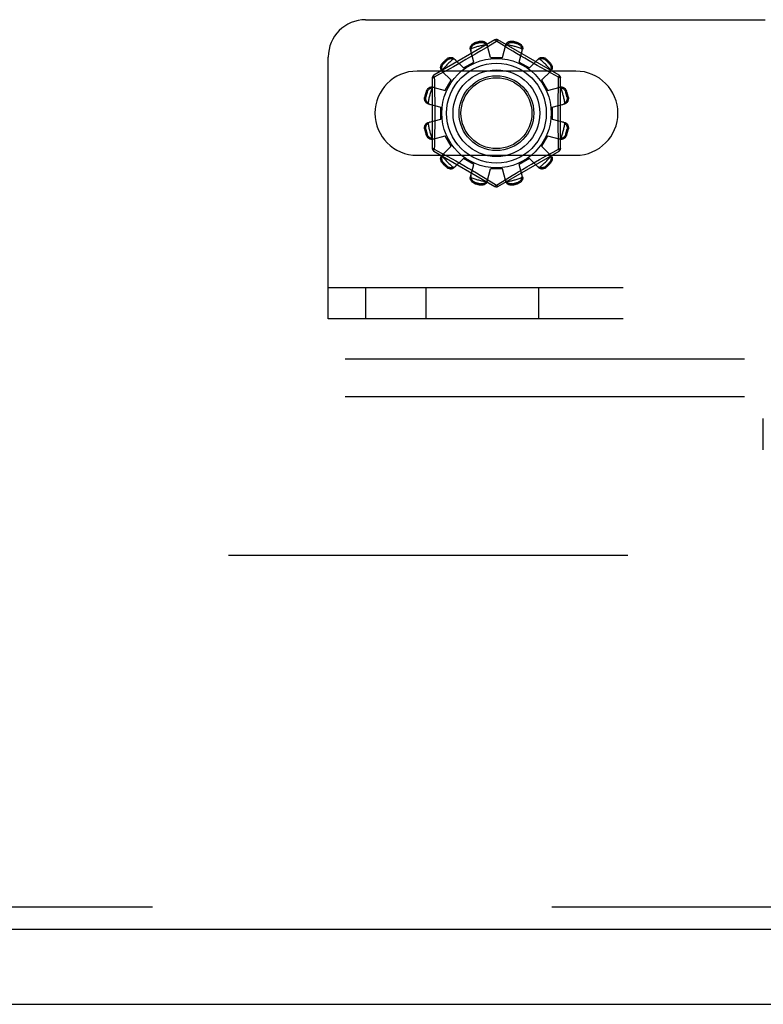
# Model space of a CAD drawing. Header units: inches. Extents: x 0 to 243, y 0 to 157.
# Tile 74 of 256: x 87.3 to 89.78, y 41.07 to 44.36. Entities that reach past the tile are written whole.
import ezdxf

# ---------------------------------------------------------------- set-up
doc = ezdxf.new("R2010")
doc.units = ezdxf.units.IN
doc.header["$LTSCALE"] = 13.357143
doc.header["$MEASUREMENT"] = 0
doc.linetypes.add('HIDDEN', pattern=[0.2, 0.1, -0.1])
doc.layers.get('0').update_dxf_attribs({"linetype": 'CONTINUOUS'})
for name, color, linetype in [('DEFAULT_2', 8, 'HIDDEN'), ('RIGHTHAND_DOOR_ASSEMBLY', 7, 'CONTINUOUS'), ('SUBPANEL', 7, 'CONTINUOUS')]:
    doc.layers.add(name, color=color, linetype=linetype)

msp = doc.modelspace()

# ---------------------------------------------------------------- linework, layer by layer
at = {"color": 7, "linetype": 'Continuous'}
msp.add_line((44.4905, 41.0714), (104.3865, 41.0714), dxfattribs=at)
at = {"layer": 'DEFAULT_2', "color": 8, "linetype": 'HIDDEN'}
for p, q in [((88.4542, 44.3629), (97.2042, 44.3629)), ((88.8867, 44.2952), (88.6822, 44.1772)), ((88.8187, 44.2854), (88.8197, 44.2816)), ((88.8385, 44.2866), (88.8375, 44.2904)), ((88.8917, 44.2906), (88.8568, 44.2694)), ((88.8717, 44.2364), (88.8607, 44.2787)), ((88.8952, 44.2885), (88.8917, 44.2906)), ((88.9149, 44.2765), (88.8952, 44.2885)), ((89.1012, 44.1772), (88.8967, 44.2952)), ((88.9117, 44.2364), (88.9227, 44.2787)), ((88.9292, 44.2678), (88.9149, 44.2765)), ((88.9459, 44.2904), (88.9449, 44.2866)), ((88.9638, 44.2816), (88.9648, 44.2854)), ((88.3292, 43.3629), (88.3292, 44.2379)), ((88.8047, 44.2383), (88.7897, 44.2296)), ((88.816, 44.2215), (88.8045, 44.2636)), ((88.8193, 44.2469), (88.8047, 44.2383)), ((88.8568, 44.2694), (88.8395, 44.259)), ((88.946, 44.2577), (88.9292, 44.2678)), ((88.9587, 44.2502), (88.946, 44.2577)), ((88.9723, 44.2421), (88.9587, 44.2502)), ((88.9674, 44.2215), (88.979, 44.2636)), ((88.9865, 44.2338), (88.9723, 44.2421)), ((88.711, 44.2174), (88.7138, 44.2146)), ((88.7276, 44.2284), (88.7248, 44.2312)), ((88.7476, 44.2057), (88.7354, 44.1989)), ((88.7609, 44.2131), (88.7476, 44.2057)), ((88.7508, 44.2326), (88.7814, 44.2015)), ((88.775, 44.2211), (88.7609, 44.2131)), ((88.7897, 44.2296), (88.775, 44.2211)), ((88.7814, 44.2015), (88.816, 44.2215)), ((88.8717, 44.2364), (88.9117, 44.2364)), ((88.9674, 44.2215), (89.002, 44.2015)), ((89.0007, 44.2256), (88.9865, 44.2338)), ((89.0145, 44.2177), (89.0007, 44.2256)), ((89.002, 44.2015), (89.0327, 44.2326)), ((89.0277, 44.2103), (89.0145, 44.2177)), ((89.04, 44.2034), (89.0277, 44.2103)), ((89.0586, 44.2312), (89.0559, 44.2284)), ((89.0697, 44.2146), (89.0724, 44.2174)), ((89.1574, 44.1911), (88.6261, 44.1911)), ((88.7015, 44.1803), (88.6837, 44.1706)), ((88.7193, 44.19), (88.7015, 44.1803)), ((88.7096, 44.1914), (88.7406, 44.1608)), ((88.7354, 44.1989), (88.7193, 44.19)), ((89.0565, 44.1942), (89.04, 44.2034)), ((89.0428, 44.1608), (89.0739, 44.1914)), ((89.075, 44.1841), (89.0565, 44.1942)), ((89.0997, 44.1706), (89.075, 44.1841)), ((88.6772, 44.1685), (88.6772, 43.9324)), ((88.6837, 44.1706), (88.684, 44.1588)), ((88.7206, 44.1261), (88.7406, 44.1608)), ((89.0428, 44.1608), (89.0628, 44.1261)), ((89.1062, 43.9324), (89.1062, 44.1685)), ((88.6606, 44.1225), (88.6568, 44.1235)), ((88.6786, 44.1377), (88.7206, 44.1261)), ((89.0628, 44.1261), (89.1049, 44.1377)), ((89.1266, 44.1235), (89.1228, 44.1225)), ((88.6518, 44.1046), (88.6556, 44.1036)), ((88.6635, 44.0815), (88.7057, 44.0704)), ((89.0777, 44.0704), (89.1199, 44.0815)), ((89.1279, 44.1036), (89.1317, 44.1046)), ((88.7057, 44.0304), (88.7057, 44.0704)), ((89.0777, 44.0704), (89.0777, 44.0304)), ((88.6635, 44.0194), (88.7057, 44.0304)), ((89.0777, 44.0304), (89.1199, 44.0194)), ((88.6556, 43.9973), (88.6518, 43.9963)), ((88.6568, 43.9774), (88.6606, 43.9784)), ((88.6786, 43.9632), (88.7206, 43.9748)), ((88.7406, 43.9401), (88.7206, 43.9748)), ((89.0628, 43.9748), (89.0428, 43.9401)), ((89.0628, 43.9748), (89.1049, 43.9632)), ((89.1228, 43.9784), (89.1266, 43.9774)), ((89.1317, 43.9963), (89.1279, 43.9973)), ((89.0997, 43.9303), (89.0994, 43.9421)), ((88.6261, 43.9098), (89.1574, 43.9098)), ((88.6822, 43.9237), (88.8867, 43.8057)), ((88.6837, 43.9303), (88.7084, 43.9168)), ((88.7084, 43.9168), (88.7269, 43.9067)), ((88.7096, 43.9095), (88.7406, 43.9401)), ((88.8967, 43.8057), (89.1012, 43.9237)), ((89.0428, 43.9401), (89.0739, 43.9095)), ((89.0481, 43.902), (89.0641, 43.9109)), ((89.0641, 43.9109), (89.0819, 43.9206)), ((89.0819, 43.9206), (89.0997, 43.9303)), ((88.7138, 43.8863), (88.711, 43.8835)), ((88.7269, 43.9067), (88.7434, 43.8975)), ((88.7434, 43.8975), (88.7558, 43.8906)), ((88.7508, 43.8683), (88.7814, 43.8994)), ((88.7558, 43.8906), (88.769, 43.8832)), ((88.769, 43.8832), (88.7828, 43.8753)), ((88.816, 43.8794), (88.7814, 43.8994)), ((88.8045, 43.8373), (88.816, 43.8794)), ((89.002, 43.8994), (88.9674, 43.8794)), ((88.979, 43.8373), (88.9674, 43.8794)), ((88.9937, 43.8713), (89.0085, 43.8798)), ((89.002, 43.8994), (89.0327, 43.8683)), ((89.0085, 43.8798), (89.0226, 43.8878)), ((89.0226, 43.8878), (89.0359, 43.8952)), ((89.0359, 43.8952), (89.0481, 43.902)), ((89.0724, 43.8835), (89.0697, 43.8863)), ((88.7248, 43.8697), (88.7276, 43.8725)), ((88.7828, 43.8753), (88.797, 43.8671)), ((88.797, 43.8671), (88.8111, 43.8588)), ((88.8111, 43.8588), (88.8248, 43.8507)), ((88.8248, 43.8507), (88.8375, 43.8432)), ((88.8375, 43.8432), (88.8542, 43.8331)), ((88.8607, 43.8222), (88.8717, 43.8644)), ((88.9117, 43.8644), (88.8717, 43.8644)), ((88.9227, 43.8222), (88.9117, 43.8644)), ((88.9641, 43.854), (88.9788, 43.8626)), ((88.9788, 43.8626), (88.9937, 43.8713)), ((89.0559, 43.8725), (89.0586, 43.8697)), ((88.8197, 43.8193), (88.8187, 43.8155)), ((88.8375, 43.8105), (88.8385, 43.8143)), ((88.8542, 43.8331), (88.8686, 43.8244)), ((88.8686, 43.8244), (88.8883, 43.8124)), ((88.8883, 43.8124), (88.8917, 43.8103)), ((88.8917, 43.8103), (88.9266, 43.8315)), ((88.9266, 43.8315), (88.9439, 43.8419)), ((88.9449, 43.8143), (88.9459, 43.8105)), ((88.9648, 43.8155), (88.9638, 43.8193)), ((97.3292, 43.4669), (88.3292, 43.4669)), ((88.4542, 43.4669), (88.4542, 43.3629)), ((88.6567, 43.3629), (88.6567, 43.4669)), ((89.0334, 43.3629), (89.0334, 43.4669)), ((97.3292, 43.3629), (88.3292, 43.3629)), ((89.7841, 42.9254), (89.7841, 43.0294)), ((102.6885, 42.5714), (76.0845, 42.5714))]:
    msp.add_line(p, q, dxfattribs=at)
for points in [[(88.8045, 44.2636), (88.8041, 44.2654), (88.804, 44.2672), (88.804, 44.2691), (88.8044, 44.2711), (88.8049, 44.2729), (88.8057, 44.2748), (88.8067, 44.2765), (88.8079, 44.2782), (88.8094, 44.2798), (88.811, 44.2812), (88.8127, 44.2825), (88.8146, 44.2837), (88.8166, 44.2846), (88.8187, 44.2854)], [(88.8068, 44.2655), (88.807, 44.2665), (88.8072, 44.2675), (88.8075, 44.2685), (88.8078, 44.2695), (88.8082, 44.2704), (88.8086, 44.2714), (88.8091, 44.2723), (88.8096, 44.2733), (88.8102, 44.2742), (88.8108, 44.2751), (88.8115, 44.276), (88.8123, 44.2769), (88.8132, 44.2778), (88.8142, 44.2786), (88.8154, 44.2795), (88.8167, 44.2803), (88.8181, 44.281), (88.8197, 44.2816)], [(88.8375, 44.2904), (88.8397, 44.2908), (88.8419, 44.291), (88.8441, 44.2909), (88.8463, 44.2907), (88.8484, 44.2902), (88.8504, 44.2896), (88.8523, 44.2887), (88.854, 44.2877), (88.8556, 44.2865), (88.8571, 44.2852), (88.8583, 44.2837), (88.8594, 44.2821), (88.8601, 44.2804), (88.8607, 44.2787)], [(88.8385, 44.2866), (88.8402, 44.2869), (88.8418, 44.287), (88.8434, 44.287), (88.8448, 44.2868), (88.8461, 44.2866), (88.8473, 44.2863), (88.8484, 44.2859), (88.8495, 44.2855), (88.8505, 44.285), (88.8515, 44.2845), (88.8524, 44.2839), (88.8532, 44.2834), (88.8541, 44.2827), (88.8549, 44.2821), (88.8557, 44.2814), (88.8564, 44.2807), (88.8571, 44.2799), (88.8578, 44.2791)], [(88.8626, 44.2715), (88.8621, 44.2729), (88.8616, 44.2743), (88.8608, 44.2756), (88.86, 44.2768), (88.859, 44.278), (88.8578, 44.2791)], [(88.8867, 44.2952), (88.8871, 44.2953), (88.8875, 44.2952), (88.8881, 44.2948), (88.8887, 44.2943), (88.8894, 44.2936), (88.8901, 44.2928), (88.8909, 44.2918), (88.8917, 44.2906)], [(88.8917, 44.2906), (88.8925, 44.2918), (88.8933, 44.2928), (88.8941, 44.2936), (88.8948, 44.2943), (88.8954, 44.2948), (88.8959, 44.2952), (88.8964, 44.2953), (88.8967, 44.2952)], [(88.9256, 44.2791), (88.9245, 44.278), (88.9235, 44.2768), (88.9226, 44.2756), (88.9219, 44.2743), (88.9213, 44.2729), (88.9209, 44.2715)], [(88.9227, 44.2787), (88.9233, 44.2804), (88.9241, 44.2821), (88.9251, 44.2837), (88.9264, 44.2852), (88.9278, 44.2865), (88.9294, 44.2877), (88.9312, 44.2887), (88.933, 44.2896), (88.935, 44.2902), (88.9372, 44.2907), (88.9394, 44.2909), (88.9416, 44.291), (88.9438, 44.2908), (88.9459, 44.2904)], [(88.9256, 44.2791), (88.9263, 44.2799), (88.927, 44.2807), (88.9278, 44.2814), (88.9286, 44.2821), (88.9294, 44.2827), (88.9302, 44.2834), (88.9311, 44.2839), (88.932, 44.2845), (88.9329, 44.285), (88.934, 44.2855), (88.935, 44.2859), (88.9362, 44.2863), (88.9374, 44.2866), (88.9387, 44.2868), (88.9401, 44.287), (88.9416, 44.287), (88.9432, 44.2869), (88.9449, 44.2866)], [(88.9638, 44.2816), (88.9654, 44.281), (88.9668, 44.2803), (88.9681, 44.2795), (88.9693, 44.2786), (88.9703, 44.2778), (88.9712, 44.2769), (88.972, 44.276), (88.9727, 44.2751), (88.9733, 44.2742), (88.9739, 44.2732), (88.9744, 44.2723), (88.9748, 44.2714), (88.9753, 44.2704), (88.9756, 44.2695), (88.976, 44.2685), (88.9762, 44.2675), (88.9765, 44.2665), (88.9767, 44.2655)], [(88.9648, 44.2854), (88.9668, 44.2846), (88.9688, 44.2837), (88.9707, 44.2825), (88.9725, 44.2812), (88.9741, 44.2798), (88.9755, 44.2782), (88.9767, 44.2765), (88.9777, 44.2748), (88.9785, 44.2729), (88.9791, 44.2711), (88.9794, 44.2691), (88.9795, 44.2672), (88.9794, 44.2654), (88.979, 44.2636)], [(88.8068, 44.2655), (88.8063, 44.2639), (88.806, 44.2624), (88.8059, 44.2609), (88.8059, 44.2594), (88.8061, 44.2579), (88.8064, 44.2565)], [(88.8395, 44.259), (88.8264, 44.2511), (88.8193, 44.2469)], [(88.977, 44.2565), (88.9773, 44.2579), (88.9775, 44.2594), (88.9775, 44.2609), (88.9774, 44.2624), (88.9771, 44.2639), (88.9767, 44.2655)], [(88.7096, 44.1914), (88.7084, 44.1928), (88.7073, 44.1943), (88.7065, 44.196), (88.7058, 44.1978), (88.7053, 44.1997), (88.7051, 44.2017), (88.7051, 44.2038), (88.7053, 44.2058), (88.7057, 44.2079), (88.7064, 44.2099), (88.7073, 44.2119), (88.7084, 44.2139), (88.7096, 44.2157), (88.711, 44.2174)], [(88.7106, 44.1942), (88.7103, 44.1952), (88.71, 44.1962), (88.7098, 44.1972), (88.7095, 44.1982), (88.7094, 44.1992), (88.7093, 44.2002), (88.7092, 44.2013), (88.7092, 44.2023), (88.7092, 44.2034), (88.7093, 44.2045), (88.7095, 44.2057), (88.7097, 44.2068), (88.7101, 44.2081), (88.7105, 44.2093), (88.7111, 44.2106), (88.7118, 44.2119), (88.7127, 44.2133), (88.7138, 44.2146)], [(88.7248, 44.2312), (88.7265, 44.2326), (88.7283, 44.2338), (88.7302, 44.2349), (88.7323, 44.2358), (88.7343, 44.2364), (88.7364, 44.2369), (88.7384, 44.2371), (88.7404, 44.2371), (88.7424, 44.2369), (88.7444, 44.2364), (88.7462, 44.2357), (88.7479, 44.2348), (88.7494, 44.2338), (88.7508, 44.2326)], [(88.7276, 44.2284), (88.7289, 44.2295), (88.7302, 44.2304), (88.7316, 44.2311), (88.7329, 44.2317), (88.7341, 44.2321), (88.7353, 44.2325), (88.7365, 44.2327), (88.7377, 44.2329), (88.7388, 44.233), (88.7398, 44.233), (88.7409, 44.233), (88.7419, 44.2329), (88.743, 44.2328), (88.744, 44.2326), (88.745, 44.2324), (88.746, 44.2322), (88.747, 44.2319), (88.748, 44.2315)], [(88.7559, 44.2273), (88.7549, 44.2283), (88.7537, 44.2292), (88.7524, 44.23), (88.751, 44.2306), (88.7496, 44.2312), (88.748, 44.2315)], [(89.0354, 44.2315), (89.0339, 44.2312), (89.0324, 44.2306), (89.0311, 44.23), (89.0298, 44.2292), (89.0286, 44.2283), (89.0275, 44.2273)], [(89.0327, 44.2326), (89.0341, 44.2338), (89.0356, 44.2348), (89.0373, 44.2357), (89.0391, 44.2364), (89.041, 44.2369), (89.043, 44.2371), (89.045, 44.2371), (89.0471, 44.2369), (89.0491, 44.2364), (89.0512, 44.2358), (89.0532, 44.2349), (89.0552, 44.2338), (89.057, 44.2326), (89.0586, 44.2312)], [(89.0354, 44.2315), (89.0364, 44.2319), (89.0374, 44.2322), (89.0384, 44.2324), (89.0395, 44.2326), (89.0405, 44.2328), (89.0415, 44.2329), (89.0426, 44.233), (89.0436, 44.233), (89.0447, 44.233), (89.0458, 44.2329), (89.047, 44.2327), (89.0481, 44.2325), (89.0493, 44.2321), (89.0506, 44.2317), (89.0519, 44.2311), (89.0532, 44.2304), (89.0545, 44.2295), (89.0559, 44.2284)], [(89.0697, 44.2146), (89.0707, 44.2133), (89.0717, 44.2119), (89.0724, 44.2106), (89.073, 44.2093), (89.0734, 44.208), (89.0737, 44.2068), (89.074, 44.2057), (89.0741, 44.2045), (89.0742, 44.2034), (89.0743, 44.2023), (89.0742, 44.2013), (89.0742, 44.2002), (89.0741, 44.1992), (89.0739, 44.1982), (89.0737, 44.1972), (89.0734, 44.1961), (89.0732, 44.1952), (89.0728, 44.1942)], [(89.0724, 44.2174), (89.0739, 44.2157), (89.0751, 44.2139), (89.0762, 44.2119), (89.0771, 44.2099), (89.0777, 44.2079), (89.0782, 44.2058), (89.0784, 44.2038), (89.0784, 44.2017), (89.0781, 44.1997), (89.0777, 44.1978), (89.077, 44.196), (89.0761, 44.1943), (89.0751, 44.1928), (89.0739, 44.1914)], [(88.6837, 44.1705), (88.6831, 44.1718), (88.6827, 44.173), (88.6823, 44.1741), (88.682, 44.175), (88.6819, 44.1758), (88.6819, 44.1765), (88.682, 44.1769), (88.6822, 44.1772)], [(88.7106, 44.1942), (88.711, 44.1926), (88.7115, 44.1912), (88.7122, 44.1898), (88.713, 44.1885), (88.7139, 44.1873), (88.7148, 44.1862)], [(89.0686, 44.1862), (89.0696, 44.1873), (89.0705, 44.1885), (89.0713, 44.1898), (89.0719, 44.1912), (89.0724, 44.1926), (89.0728, 44.1942)], [(89.1012, 44.1772), (89.1015, 44.1769), (89.1016, 44.1765), (89.1015, 44.1758), (89.1014, 44.175), (89.1011, 44.1741), (89.1008, 44.173), (89.1003, 44.1718), (89.0997, 44.1705)], [(88.6772, 44.1685), (88.6773, 44.1688), (88.6777, 44.1692), (88.6782, 44.1695), (88.679, 44.1697), (88.68, 44.17), (88.6811, 44.1702), (88.6823, 44.1704), (88.6837, 44.1705)], [(88.684, 44.1588), (88.6845, 44.135), (88.6848, 44.123), (88.685, 44.1109), (88.6852, 44.0988), (88.6854, 44.0867), (88.6855, 44.0746), (88.6856, 44.0625), (88.6856, 44.0504), (88.6856, 44.0384), (88.6855, 44.0263), (88.6854, 44.0142), (88.6852, 44.0021), (88.685, 43.99), (88.6848, 43.9779)], [(89.0987, 44.123), (89.0994, 44.1588), (89.0997, 44.1706)], [(89.0997, 44.1705), (89.1011, 44.1704), (89.1024, 44.1702), (89.1035, 44.17), (89.1044, 44.1697), (89.1052, 44.1695), (89.1058, 44.1692), (89.1061, 44.1688), (89.1062, 44.1685)], [(88.6568, 44.1235), (88.6576, 44.1256), (88.6585, 44.1275), (88.6596, 44.1294), (88.661, 44.1312), (88.6624, 44.1328), (88.664, 44.1342), (88.6656, 44.1354), (88.6674, 44.1364), (88.6692, 44.1372), (88.6711, 44.1378), (88.673, 44.1381), (88.675, 44.1382), (88.6768, 44.1381), (88.6786, 44.1377)], [(88.6606, 44.1225), (88.6612, 44.1241), (88.6619, 44.1255), (88.6627, 44.1268), (88.6635, 44.128), (88.6644, 44.129), (88.6653, 44.1299), (88.6662, 44.1307), (88.6671, 44.1314), (88.668, 44.132), (88.6689, 44.1326), (88.6698, 44.1331), (88.6708, 44.1336), (88.6717, 44.134), (88.6727, 44.1344), (88.6737, 44.1347), (88.6747, 44.135), (88.6757, 44.1352), (88.6767, 44.1354)], [(88.6857, 44.1357), (88.6843, 44.1361), (88.6828, 44.1362), (88.6813, 44.1363), (88.6798, 44.1361), (88.6782, 44.1359), (88.6767, 44.1354)], [(89.1067, 44.1354), (89.1052, 44.1359), (89.1037, 44.1361), (89.1021, 44.1363), (89.1006, 44.1362), (89.0992, 44.1361), (89.0978, 44.1357)], [(89.0994, 43.9421), (89.0987, 43.9779), (89.0984, 43.99), (89.0982, 44.0021), (89.0981, 44.0142), (89.098, 44.0263), (89.0979, 44.0384), (89.0979, 44.0505), (89.0979, 44.0625), (89.098, 44.0746), (89.0981, 44.0867), (89.0982, 44.0988), (89.0984, 44.1109), (89.0987, 44.123)], [(89.1049, 44.1377), (89.1067, 44.1381), (89.1085, 44.1382), (89.1104, 44.1381), (89.1123, 44.1378), (89.1142, 44.1372), (89.1161, 44.1364), (89.1178, 44.1354), (89.1195, 44.1342), (89.121, 44.1328), (89.1225, 44.1312), (89.1238, 44.1294), (89.1249, 44.1275), (89.1259, 44.1256), (89.1266, 44.1235)], [(89.1067, 44.1354), (89.1078, 44.1352), (89.1088, 44.135), (89.1098, 44.1347), (89.1108, 44.1344), (89.1117, 44.134), (89.1127, 44.1336), (89.1136, 44.1331), (89.1145, 44.1326), (89.1155, 44.132), (89.1164, 44.1314), (89.1173, 44.1307), (89.1182, 44.1299), (89.1191, 44.129), (89.1199, 44.128), (89.1208, 44.1268), (89.1215, 44.1255), (89.1222, 44.1241), (89.1228, 44.1225)], [(88.6635, 44.0815), (88.6618, 44.082), (88.6601, 44.0828), (88.6585, 44.0839), (88.657, 44.0851), (88.6556, 44.0865), (88.6544, 44.0881), (88.6534, 44.0899), (88.6526, 44.0918), (88.6519, 44.0938), (88.6515, 44.0959), (88.6512, 44.0981), (88.6512, 44.1003), (88.6514, 44.1025), (88.6518, 44.1046)], [(88.663, 44.0844), (88.6623, 44.0851), (88.6615, 44.0858), (88.6608, 44.0865), (88.6601, 44.0873), (88.6594, 44.0881), (88.6588, 44.0889), (88.6582, 44.0898), (88.6577, 44.0907), (88.6572, 44.0917), (88.6567, 44.0927), (88.6563, 44.0938), (88.6559, 44.0949), (88.6556, 44.0961), (88.6553, 44.0974), (88.6552, 44.0988), (88.6552, 44.1003), (88.6553, 44.1019), (88.6556, 44.1036)], [(88.663, 44.0844), (88.6641, 44.0832), (88.6653, 44.0822), (88.6666, 44.0813), (88.6679, 44.0806), (88.6693, 44.08), (88.6706, 44.0796)], [(89.1128, 44.0796), (89.1142, 44.08), (89.1155, 44.0806), (89.1169, 44.0813), (89.1181, 44.0822), (89.1193, 44.0832), (89.1204, 44.0844)], [(89.1317, 44.1046), (89.1321, 44.1025), (89.1322, 44.1003), (89.1322, 44.0981), (89.132, 44.0959), (89.1315, 44.0938), (89.1309, 44.0918), (89.13, 44.0899), (89.129, 44.0881), (89.1278, 44.0865), (89.1265, 44.0851), (89.1249, 44.0839), (89.1233, 44.0828), (89.1217, 44.082), (89.1199, 44.0815)], [(89.1279, 44.1036), (89.1282, 44.1019), (89.1283, 44.1003), (89.1283, 44.0988), (89.1281, 44.0974), (89.1279, 44.0961), (89.1275, 44.0949), (89.1272, 44.0937), (89.1267, 44.0927), (89.1263, 44.0917), (89.1257, 44.0907), (89.1252, 44.0898), (89.1246, 44.0889), (89.124, 44.0881), (89.1234, 44.0873), (89.1227, 44.0865), (89.1219, 44.0858), (89.1212, 44.0851), (89.1204, 44.0844)], [(88.6518, 43.9963), (88.6514, 43.9984), (88.6512, 44.0006), (88.6512, 44.0028), (88.6515, 44.005), (88.6519, 44.0071), (88.6526, 44.0091), (88.6534, 44.011), (88.6544, 44.0127), (88.6556, 44.0144), (88.657, 44.0158), (88.6585, 44.017), (88.6601, 44.0181), (88.6618, 44.0189), (88.6635, 44.0194)], [(88.6556, 43.9973), (88.6553, 43.999), (88.6552, 44.0006), (88.6552, 44.0021), (88.6554, 44.0035), (88.6556, 44.0048), (88.6559, 44.006), (88.6563, 44.0072), (88.6567, 44.0082), (88.6572, 44.0092), (88.6577, 44.0102), (88.6582, 44.0111), (88.6588, 44.012), (88.6594, 44.0128), (88.6601, 44.0136), (88.6608, 44.0144), (88.6615, 44.0151), (88.6623, 44.0158), (88.663, 44.0165)], [(88.6706, 44.0213), (88.6693, 44.0209), (88.6679, 44.0203), (88.6666, 44.0196), (88.6653, 44.0187), (88.6641, 44.0177), (88.663, 44.0165)], [(89.1204, 44.0165), (89.1193, 44.0177), (89.1181, 44.0187), (89.1169, 44.0196), (89.1155, 44.0203), (89.1142, 44.0209), (89.1128, 44.0213)], [(89.1199, 44.0194), (89.1217, 44.0189), (89.1233, 44.0181), (89.1249, 44.017), (89.1265, 44.0158), (89.1278, 44.0144), (89.129, 44.0127), (89.13, 44.011), (89.1309, 44.0091), (89.1315, 44.0071), (89.132, 44.005), (89.1322, 44.0028), (89.1322, 44.0006), (89.1321, 43.9984), (89.1317, 43.9963)], [(89.1204, 44.0165), (89.1212, 44.0158), (89.122, 44.0151), (89.1227, 44.0144), (89.1234, 44.0136), (89.124, 44.0128), (89.1246, 44.012), (89.1252, 44.0111), (89.1258, 44.0102), (89.1263, 44.0092), (89.1267, 44.0082), (89.1272, 44.0071), (89.1275, 44.006), (89.1279, 44.0048), (89.1281, 44.0035), (89.1283, 44.0021), (89.1283, 44.0006), (89.1282, 43.999), (89.1279, 43.9973)], [(88.6786, 43.9632), (88.6768, 43.9628), (88.675, 43.9627), (88.673, 43.9628), (88.6711, 43.9631), (88.6692, 43.9637), (88.6674, 43.9645), (88.6656, 43.9655), (88.664, 43.9667), (88.6624, 43.9681), (88.661, 43.9697), (88.6596, 43.9715), (88.6585, 43.9734), (88.6576, 43.9753), (88.6568, 43.9774)], [(88.6767, 43.9655), (88.6757, 43.9657), (88.6747, 43.9659), (88.6737, 43.9662), (88.6727, 43.9665), (88.6717, 43.9669), (88.6708, 43.9673), (88.6698, 43.9678), (88.6689, 43.9683), (88.668, 43.9689), (88.6671, 43.9695), (88.6662, 43.9702), (88.6653, 43.971), (88.6644, 43.9719), (88.6635, 43.9729), (88.6627, 43.9741), (88.6619, 43.9754), (88.6612, 43.9768), (88.6606, 43.9784)], [(88.6848, 43.9779), (88.684, 43.9421), (88.6837, 43.9303)], [(89.1266, 43.9774), (89.1259, 43.9753), (89.1249, 43.9734), (89.1238, 43.9715), (89.1225, 43.9697), (89.121, 43.9681), (89.1195, 43.9667), (89.1178, 43.9655), (89.1161, 43.9645), (89.1142, 43.9637), (89.1123, 43.9631), (89.1104, 43.9628), (89.1085, 43.9627), (89.1067, 43.9628), (89.1049, 43.9632)], [(89.1228, 43.9784), (89.1222, 43.9768), (89.1215, 43.9754), (89.1207, 43.9741), (89.1199, 43.9729), (89.119, 43.9719), (89.1182, 43.971), (89.1173, 43.9702), (89.1164, 43.9695), (89.1154, 43.9689), (89.1145, 43.9683), (89.1136, 43.9678), (89.1127, 43.9673), (89.1117, 43.9669), (89.1108, 43.9665), (89.1098, 43.9662), (89.1088, 43.9659), (89.1078, 43.9657), (89.1067, 43.9655)], [(88.6767, 43.9655), (88.6782, 43.965), (88.6798, 43.9648), (88.6813, 43.9646), (88.6828, 43.9647), (88.6843, 43.9648), (88.6857, 43.9652)], [(89.0978, 43.9652), (89.0992, 43.9648), (89.1006, 43.9647), (89.1021, 43.9646), (89.1037, 43.9648), (89.1052, 43.965), (89.1067, 43.9655)], [(88.6837, 43.9304), (88.6823, 43.9305), (88.6811, 43.9307), (88.68, 43.9309), (88.679, 43.9311), (88.6782, 43.9314), (88.6777, 43.9317), (88.6773, 43.9321), (88.6772, 43.9324)], [(88.6822, 43.9237), (88.682, 43.924), (88.6819, 43.9244), (88.6819, 43.9251), (88.682, 43.9259), (88.6823, 43.9268), (88.6827, 43.9279), (88.6831, 43.9291), (88.6837, 43.9304)], [(88.711, 43.8835), (88.7096, 43.8852), (88.7084, 43.887), (88.7073, 43.889), (88.7064, 43.891), (88.7057, 43.893), (88.7053, 43.8951), (88.7051, 43.8971), (88.7051, 43.8992), (88.7053, 43.9012), (88.7058, 43.9031), (88.7065, 43.9049), (88.7073, 43.9066), (88.7084, 43.9081), (88.7096, 43.9095)], [(88.7148, 43.9147), (88.7139, 43.9136), (88.713, 43.9124), (88.7122, 43.9111), (88.7115, 43.9097), (88.711, 43.9083), (88.7106, 43.9067)], [(89.0728, 43.9067), (89.0724, 43.9083), (89.0719, 43.9097), (89.0713, 43.9111), (89.0705, 43.9124), (89.0696, 43.9136), (89.0686, 43.9147)], [(89.0739, 43.9095), (89.0751, 43.9081), (89.0761, 43.9066), (89.077, 43.9049), (89.0777, 43.9031), (89.0781, 43.9012), (89.0784, 43.8992), (89.0784, 43.8971), (89.0782, 43.8951), (89.0777, 43.893), (89.0771, 43.891), (89.0762, 43.889), (89.0751, 43.887), (89.0739, 43.8852), (89.0724, 43.8835)], [(89.1062, 43.9324), (89.1061, 43.9321), (89.1058, 43.9317), (89.1052, 43.9314), (89.1044, 43.9311), (89.1035, 43.9309), (89.1024, 43.9307), (89.1011, 43.9305), (89.0997, 43.9304)], [(89.0997, 43.9304), (89.1003, 43.9291), (89.1008, 43.9279), (89.1011, 43.9268), (89.1014, 43.9259), (89.1015, 43.9251), (89.1016, 43.9244), (89.1014, 43.924), (89.1012, 43.9237)], [(88.7138, 43.8863), (88.7127, 43.8876), (88.7118, 43.889), (88.7111, 43.8903), (88.7105, 43.8916), (88.71, 43.8929), (88.7097, 43.8941), (88.7095, 43.8952), (88.7093, 43.8964), (88.7092, 43.8975), (88.7092, 43.8986), (88.7092, 43.8996), (88.7093, 43.9007), (88.7094, 43.9017), (88.7095, 43.9027), (88.7098, 43.9037), (88.71, 43.9047), (88.7103, 43.9057), (88.7106, 43.9067)], [(89.0728, 43.9067), (89.0732, 43.9057), (89.0734, 43.9047), (89.0737, 43.9037), (89.0739, 43.9027), (89.0741, 43.9017), (89.0742, 43.9007), (89.0742, 43.8996), (89.0743, 43.8986), (89.0742, 43.8975), (89.0741, 43.8964), (89.074, 43.8952), (89.0737, 43.894), (89.0734, 43.8928), (89.073, 43.8916), (89.0724, 43.8903), (89.0717, 43.889), (89.0707, 43.8876), (89.0697, 43.8863)], [(88.7508, 43.8683), (88.7494, 43.8671), (88.7479, 43.8661), (88.7462, 43.8652), (88.7444, 43.8645), (88.7424, 43.864), (88.7404, 43.8638), (88.7384, 43.8638), (88.7364, 43.864), (88.7343, 43.8645), (88.7323, 43.8651), (88.7302, 43.866), (88.7283, 43.8671), (88.7265, 43.8683), (88.7248, 43.8697)], [(88.748, 43.8694), (88.747, 43.869), (88.746, 43.8687), (88.745, 43.8685), (88.744, 43.8683), (88.743, 43.8681), (88.7419, 43.868), (88.7409, 43.8679), (88.7398, 43.8679), (88.7388, 43.8679), (88.7376, 43.868), (88.7365, 43.8682), (88.7353, 43.8684), (88.7341, 43.8688), (88.7329, 43.8692), (88.7316, 43.8698), (88.7302, 43.8705), (88.7289, 43.8714), (88.7276, 43.8725)], [(88.748, 43.8694), (88.7496, 43.8697), (88.751, 43.8703), (88.7524, 43.8709), (88.7537, 43.8717), (88.7549, 43.8726), (88.7559, 43.8736)], [(88.8064, 43.8444), (88.8061, 43.843), (88.8059, 43.8415), (88.8059, 43.84), (88.806, 43.8385), (88.8063, 43.837), (88.8068, 43.8354)], [(88.9439, 43.8419), (88.9571, 43.8498), (88.9641, 43.854)], [(88.9767, 43.8354), (88.9771, 43.837), (88.9774, 43.8385), (88.9775, 43.84), (88.9775, 43.8415), (88.9773, 43.843), (88.977, 43.8444)], [(89.0275, 43.8736), (89.0286, 43.8726), (89.0298, 43.8717), (89.0311, 43.8709), (89.0324, 43.8703), (89.0339, 43.8697), (89.0354, 43.8694)], [(89.0586, 43.8697), (89.057, 43.8683), (89.0552, 43.8671), (89.0532, 43.866), (89.0512, 43.8651), (89.0491, 43.8645), (89.0471, 43.864), (89.045, 43.8638), (89.043, 43.8638), (89.041, 43.864), (89.0391, 43.8645), (89.0373, 43.8652), (89.0356, 43.8661), (89.0341, 43.8671), (89.0327, 43.8683)], [(89.0559, 43.8725), (89.0545, 43.8714), (89.0532, 43.8705), (89.0519, 43.8698), (89.0506, 43.8692), (89.0493, 43.8688), (89.0481, 43.8684), (89.0469, 43.8682), (89.0458, 43.868), (89.0447, 43.8679), (89.0436, 43.8679), (89.0425, 43.8679), (89.0415, 43.868), (89.0405, 43.8681), (89.0395, 43.8683), (89.0384, 43.8685), (89.0374, 43.8687), (89.0364, 43.869), (89.0354, 43.8694)], [(88.8187, 43.8155), (88.8166, 43.8163), (88.8146, 43.8172), (88.8127, 43.8184), (88.811, 43.8197), (88.8094, 43.8211), (88.8079, 43.8227), (88.8067, 43.8244), (88.8057, 43.8261), (88.8049, 43.828), (88.8044, 43.8298), (88.804, 43.8318), (88.804, 43.8337), (88.8041, 43.8355), (88.8045, 43.8373)], [(88.8197, 43.8193), (88.8181, 43.8199), (88.8166, 43.8206), (88.8153, 43.8214), (88.8142, 43.8223), (88.8132, 43.8231), (88.8123, 43.824), (88.8115, 43.8249), (88.8108, 43.8258), (88.8101, 43.8267), (88.8096, 43.8276), (88.8091, 43.8286), (88.8086, 43.8295), (88.8082, 43.8305), (88.8078, 43.8314), (88.8075, 43.8324), (88.8072, 43.8334), (88.807, 43.8344), (88.8068, 43.8354)], [(88.8607, 43.8222), (88.8601, 43.8205), (88.8594, 43.8188), (88.8583, 43.8172), (88.8571, 43.8157), (88.8556, 43.8144), (88.854, 43.8132), (88.8523, 43.8122), (88.8504, 43.8113), (88.8484, 43.8107), (88.8463, 43.8102), (88.8441, 43.81), (88.8419, 43.8099), (88.8397, 43.8101), (88.8375, 43.8105)], [(88.8578, 43.8218), (88.8571, 43.821), (88.8564, 43.8202), (88.8557, 43.8195), (88.8549, 43.8188), (88.8541, 43.8182), (88.8532, 43.8175), (88.8524, 43.817), (88.8515, 43.8164), (88.8505, 43.8159), (88.8495, 43.8154), (88.8484, 43.815), (88.8473, 43.8146), (88.8461, 43.8143), (88.8448, 43.8141), (88.8433, 43.8139), (88.8418, 43.8139), (88.8402, 43.814), (88.8385, 43.8143)], [(88.8578, 43.8218), (88.859, 43.8229), (88.86, 43.8241), (88.8608, 43.8253), (88.8616, 43.8266), (88.8621, 43.828), (88.8626, 43.8294)], [(88.8917, 43.8103), (88.8909, 43.8091), (88.8901, 43.8081), (88.8894, 43.8073), (88.8887, 43.8066), (88.8881, 43.8061), (88.8875, 43.8057), (88.8871, 43.8056), (88.8867, 43.8057)], [(88.8967, 43.8057), (88.8964, 43.8056), (88.8959, 43.8057), (88.8954, 43.8061), (88.8948, 43.8066), (88.8941, 43.8073), (88.8933, 43.8081), (88.8925, 43.8091), (88.8917, 43.8103)], [(88.9209, 43.8294), (88.9213, 43.828), (88.9219, 43.8266), (88.9226, 43.8253), (88.9235, 43.8241), (88.9245, 43.8229), (88.9256, 43.8218)], [(88.9459, 43.8105), (88.9438, 43.8101), (88.9416, 43.8099), (88.9394, 43.81), (88.9372, 43.8102), (88.935, 43.8107), (88.933, 43.8113), (88.9312, 43.8122), (88.9294, 43.8132), (88.9278, 43.8144), (88.9264, 43.8157), (88.9251, 43.8172), (88.9241, 43.8188), (88.9233, 43.8205), (88.9227, 43.8222)], [(88.9449, 43.8143), (88.9432, 43.814), (88.9416, 43.8139), (88.9401, 43.8139), (88.9387, 43.8141), (88.9374, 43.8143), (88.9361, 43.8146), (88.935, 43.815), (88.9339, 43.8154), (88.9329, 43.8159), (88.932, 43.8164), (88.9311, 43.817), (88.9302, 43.8175), (88.9294, 43.8182), (88.9286, 43.8188), (88.9278, 43.8195), (88.927, 43.8202), (88.9263, 43.821), (88.9256, 43.8218)], [(88.9767, 43.8354), (88.9765, 43.8344), (88.9762, 43.8334), (88.976, 43.8324), (88.9756, 43.8314), (88.9753, 43.8304), (88.9748, 43.8295), (88.9744, 43.8286), (88.9739, 43.8276), (88.9733, 43.8267), (88.9727, 43.8258), (88.9719, 43.8249), (88.9711, 43.824), (88.9703, 43.8231), (88.9692, 43.8223), (88.9681, 43.8214), (88.9668, 43.8206), (88.9654, 43.8199), (88.9638, 43.8193)], [(88.979, 43.8373), (88.9794, 43.8355), (88.9795, 43.8337), (88.9794, 43.8318), (88.9791, 43.8298), (88.9785, 43.828), (88.9777, 43.8261), (88.9767, 43.8244), (88.9755, 43.8227), (88.9741, 43.8211), (88.9725, 43.8197), (88.9707, 43.8184), (88.9688, 43.8172), (88.9668, 43.8163), (88.9648, 43.8155)]]:
    msp.add_lwpolyline(points, dxfattribs=at)
for radius in [0.1829, 0.1668, 0.145, 0.125, 0.1186]:
    msp.add_circle((88.8917, 44.0504), radius, dxfattribs=at)
for centre, radius, start, end in [((88.4542, 44.2379), 0.125, 90, 180), ((88.8917, 44.0504), 0.2312, 98.4357, 111.5643), ((88.8917, 44.0504), 0.246, 102.7238, 107.2762), ((88.8917, 44.0504), 0.2421, 102.6908, 107.3092), ((88.8917, 44.2866), 0.01, 60, 120), ((88.8917, 44.0504), 0.2312, 68.4357, 81.5643), ((88.8917, 44.0504), 0.2421, 72.6908, 77.3092), ((88.8917, 44.0504), 0.246, 72.7238, 77.2762), ((88.8917, 44.0504), 0.2312, 128.4357, 141.5643), ((88.8917, 44.0504), 0.246, 132.7238, 137.2762), ((88.8917, 44.0504), 0.2421, 132.6908, 137.3092), ((88.8917, 44.0504), 0.2312, 38.4357, 51.5643), ((88.8917, 44.0504), 0.2421, 42.6908, 47.3092), ((88.8917, 44.0504), 0.246, 42.7238, 47.2762), ((88.6261, 44.0504), 0.1406, 90, 270), ((88.6872, 44.1685), 0.01, 120, 180), ((89.0962, 44.1685), 0.01, 0, 60), ((89.1574, 44.0504), 0.1406, 270, 90), ((88.8917, 44.0504), 0.246, 162.7238, 167.2762), ((88.8917, 44.0504), 0.2421, 162.6908, 167.3092), ((88.8917, 44.0504), 0.2312, 158.4357, 171.5643), ((88.8917, 44.0504), 0.2312, 8.4357, 21.5643), ((88.8917, 44.0504), 0.2421, 12.6908, 17.3092), ((88.8917, 44.0504), 0.246, 12.7238, 17.2762), ((88.8917, 44.0504), 0.2312, 188.4357, 201.5643), ((88.8917, 44.0504), 0.2312, 338.4357, 351.5643), ((88.8917, 44.0504), 0.246, 192.7238, 197.2762), ((88.8917, 44.0504), 0.2421, 192.6908, 197.3092), ((88.8917, 44.0504), 0.2421, 342.6908, 347.3092), ((88.8917, 44.0504), 0.246, 342.7238, 347.2762), ((88.6872, 43.9324), 0.01, 180, 240), ((89.0962, 43.9324), 0.01, 300, 360), ((88.8917, 44.0504), 0.2312, 218.4357, 231.5643), ((88.8917, 44.0504), 0.246, 222.7238, 227.2762), ((88.8917, 44.0504), 0.2421, 222.6908, 227.3092), ((88.8917, 44.0504), 0.2312, 308.4357, 321.5643), ((88.8917, 44.0504), 0.2421, 312.6908, 317.3092), ((88.8917, 44.0504), 0.246, 312.7238, 317.2762), ((88.8917, 44.0504), 0.2312, 248.4357, 261.5643), ((88.8917, 44.0504), 0.246, 252.7238, 257.2762), ((88.8917, 44.0504), 0.2421, 252.6908, 257.3092), ((88.8917, 44.0504), 0.2312, 278.4357, 291.5643), ((88.8917, 44.0504), 0.2421, 282.6908, 287.3092), ((88.8917, 44.0504), 0.246, 282.7238, 287.2762), ((88.8917, 43.8143), 0.01, 240, 300)]:
    msp.add_arc(centre, radius, start, end, dxfattribs=at)
at = {"layer": 'RIGHTHAND_DOOR_ASSEMBLY', "color": 8, "linetype": 'HIDDEN'}
msp.add_line((103.7697, 41.3964), (74.9832, 41.3964), dxfattribs=at)
at = {"layer": 'RIGHTHAND_DOOR_ASSEMBLY', "color": 3, "linetype": 'Continuous'}
msp.add_line((103.7697, 41.3214), (74.9832, 41.3214), dxfattribs=at)
at = {"layer": 'SUBPANEL', "color": 8, "linetype": 'HIDDEN'}
for p, q in [((100.4072, 43.2277), (48.4697, 43.2277)), ((100.4072, 43.1027), (48.4697, 43.1027))]:
    msp.add_line(p, q, dxfattribs=at)

doc.saveas('drawing.dxf')
